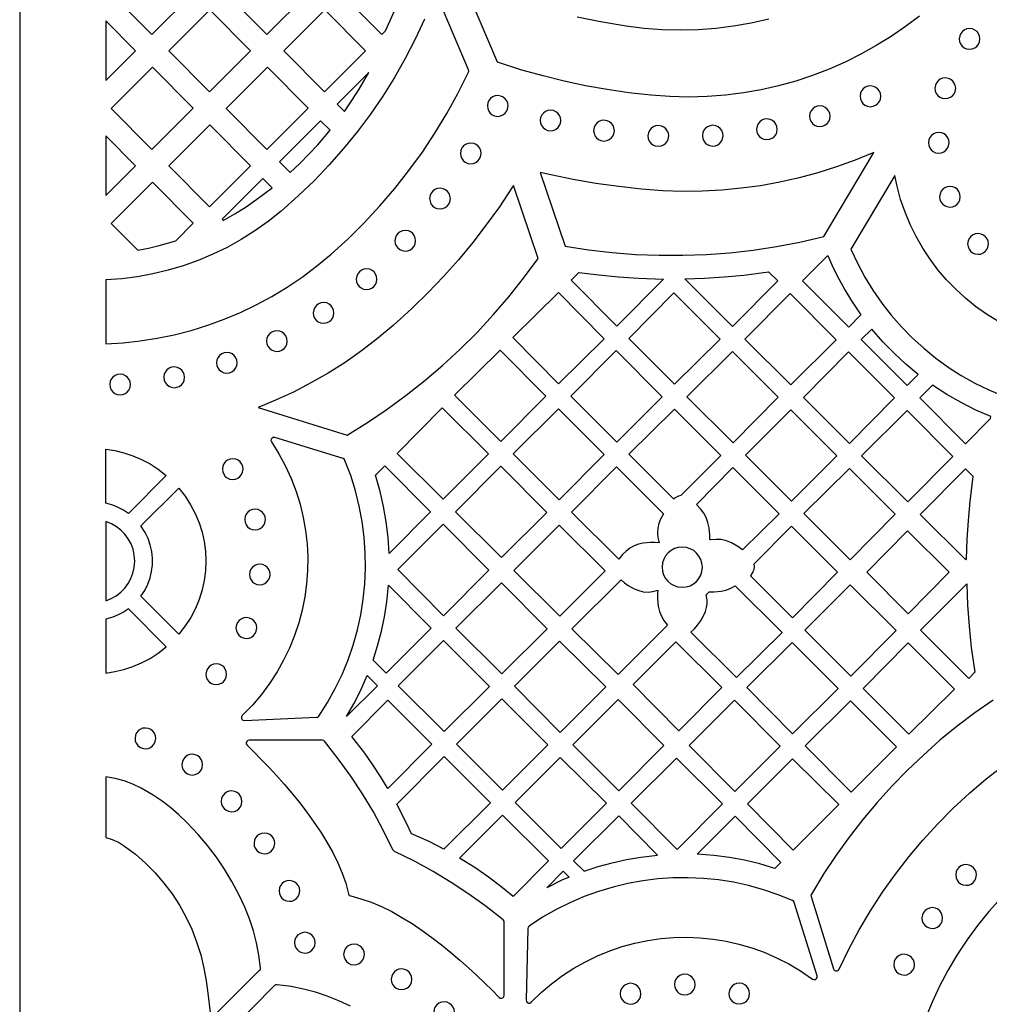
# Model space of a CAD drawing. Header units: millimetres. Extents: x -1176 to 822, y -1617 to -119.
# Tile 26 of 119: x -1176 to -1018, y -845 to -685. Entities that reach past the tile are written whole.
import ezdxf

# ---------------------------------------------------------------- set-up
doc = ezdxf.new("R2010")
doc.units = ezdxf.units.MM
doc.layers.add('pattern', color=5, linetype='Continuous', true_color=0x0000ff)

msp = doc.modelspace()

# ---------------------------------------------------------------- linework, layer by layer
at = {"layer": 'pattern'}
for points in [[(-1176, -1616.8), (822, -1616.8), (822, -118.96), (-1176, -118.96)], [(-1147.8, -680.78), (-1154.42, -674.11), (-1161.11, -680.8), (-1154.5, -687.48)], [(-1135.79, -687.48), (-1129.1, -680.78), (-1135.71, -674.11), (-1142.41, -680.8)], [(-1117.01, -674.11), (-1123.71, -680.8), (-1117.09, -687.47), (-1116.5, -686.89), (-1112.73, -678.43)], [(-1138.45, -690.13), (-1145.07, -683.46), (-1151.76, -690.15), (-1145.14, -696.82)], [(-1126.36, -683.46), (-1119.75, -690.13), (-1126.44, -696.82), (-1133.06, -690.15)], [(-1162, -685.24), (-1162, -694.98), (-1157.15, -690.13)], [(-1023.23, -688.19), (-1023.17, -688.63), (-1023.01, -689.02), (-1022.76, -689.36), (-1022.43, -689.63), (-1022.04, -689.8), (-1021.54, -689.88), (-1021.11, -689.82), (-1020.71, -689.66), (-1020.38, -689.41), (-1020.11, -689.08), (-1019.93, -688.69), (-1019.86, -688.19), (-1019.92, -687.75), (-1020.08, -687.36), (-1020.33, -687.02), (-1020.66, -686.76), (-1021.04, -686.58), (-1021.54, -686.51), (-1021.98, -686.56), (-1022.38, -686.73), (-1022.71, -686.98), (-1022.98, -687.31), (-1023.15, -687.69)], [(-1154.42, -692.81), (-1161.11, -699.5), (-1154.5, -706.17), (-1147.8, -699.48)], [(-1135.71, -692.8), (-1129.1, -699.48), (-1135.79, -706.17), (-1142.41, -699.5)], [(-1123.2, -700.02), (-1121.97, -698.22), (-1120.8, -696.37), (-1119.25, -693.68), (-1124.4, -698.83)], [(-1027.17, -696.23), (-1027.11, -696.67), (-1026.95, -697.06), (-1026.7, -697.4), (-1026.37, -697.66), (-1025.98, -697.84), (-1025.48, -697.91), (-1025.05, -697.86), (-1024.65, -697.69), (-1024.32, -697.44), (-1024.05, -697.12), (-1023.87, -696.73), (-1023.8, -696.23), (-1023.86, -695.79), (-1024.02, -695.4), (-1024.27, -695.06), (-1024.6, -694.8), (-1024.98, -694.62), (-1025.48, -694.54), (-1025.92, -694.6), (-1026.32, -694.76), (-1026.65, -695.02), (-1026.92, -695.34), (-1027.09, -695.73)], [(-1039.35, -697.53), (-1039.29, -697.97), (-1039.13, -698.37), (-1038.87, -698.7), (-1038.55, -698.97), (-1038.16, -699.14), (-1037.66, -699.22), (-1037.22, -699.16), (-1036.83, -699), (-1036.49, -698.75), (-1036.23, -698.42), (-1036.05, -698.03), (-1035.98, -697.53), (-1036.03, -697.1), (-1036.19, -696.7), (-1036.45, -696.36), (-1036.77, -696.1), (-1037.16, -695.92), (-1037.66, -695.85), (-1038.1, -695.91), (-1038.49, -696.07), (-1038.83, -696.32), (-1039.09, -696.65), (-1039.27, -697.03)], [(-1099.95, -699.1), (-1099.89, -699.54), (-1099.73, -699.94), (-1099.48, -700.27), (-1099.15, -700.54), (-1098.77, -700.71), (-1098.27, -700.79), (-1097.83, -700.73), (-1097.43, -700.57), (-1097.1, -700.32), (-1096.83, -699.99), (-1096.66, -699.6), (-1096.58, -699.1), (-1096.64, -698.67), (-1096.8, -698.27), (-1097.05, -697.94), (-1097.38, -697.67), (-1097.76, -697.5), (-1098.27, -697.42), (-1098.7, -697.48), (-1099.1, -697.64), (-1099.43, -697.89), (-1099.7, -698.22), (-1099.87, -698.6)], [(-1047.57, -700.77), (-1047.51, -701.2), (-1047.35, -701.6), (-1047.1, -701.93), (-1046.77, -702.2), (-1046.38, -702.38), (-1045.88, -702.45), (-1045.44, -702.39), (-1045.05, -702.23), (-1044.71, -701.98), (-1044.45, -701.65), (-1044.27, -701.27), (-1044.2, -700.77), (-1044.25, -700.33), (-1044.42, -699.93), (-1044.67, -699.6), (-1045, -699.33), (-1045.38, -699.16), (-1045.88, -699.08), (-1046.32, -699.14), (-1046.71, -699.3), (-1047.05, -699.55), (-1047.31, -699.88), (-1047.49, -700.27)], [(-1091.37, -701.46), (-1091.31, -701.9), (-1091.15, -702.29), (-1090.9, -702.63), (-1090.57, -702.89), (-1090.19, -703.07), (-1089.68, -703.15), (-1089.25, -703.09), (-1088.85, -702.93), (-1088.52, -702.68), (-1088.25, -702.35), (-1088.08, -701.96), (-1088, -701.46), (-1088.06, -701.02), (-1088.22, -700.63), (-1088.47, -700.29), (-1088.8, -700.03), (-1089.19, -699.85), (-1089.68, -699.78), (-1090.12, -699.83), (-1090.52, -700), (-1090.85, -700.25), (-1091.12, -700.57), (-1091.29, -700.96)], [(-1145.07, -702.15), (-1151.76, -708.85), (-1145.14, -715.52), (-1138.45, -708.83)], [(-1132, -709.9), (-1130.45, -708.45), (-1128.96, -706.96), (-1127.53, -705.42), (-1125.51, -703.05), (-1127.07, -701.5), (-1133.73, -708.16)], [(-1082.67, -703.12), (-1082.61, -703.55), (-1082.45, -703.95), (-1082.2, -704.28), (-1081.87, -704.55), (-1081.49, -704.72), (-1080.99, -704.8), (-1080.55, -704.74), (-1080.15, -704.58), (-1079.82, -704.33), (-1079.55, -704), (-1079.38, -703.61), (-1079.3, -703.12), (-1079.36, -702.68), (-1079.52, -702.28), (-1079.77, -701.95), (-1080.1, -701.68), (-1080.49, -701.5), (-1080.99, -701.43), (-1081.42, -701.49), (-1081.82, -701.65), (-1082.16, -701.9), (-1082.42, -702.23), (-1082.6, -702.62)], [(-1073.84, -703.98), (-1073.78, -704.41), (-1073.62, -704.81), (-1073.37, -705.15), (-1073.04, -705.41), (-1072.65, -705.59), (-1072.15, -705.66), (-1071.71, -705.6), (-1071.32, -705.44), (-1070.98, -705.19), (-1070.72, -704.86), (-1070.54, -704.48), (-1070.47, -703.98), (-1070.52, -703.54), (-1070.69, -703.14), (-1070.94, -702.81), (-1071.27, -702.54), (-1071.65, -702.37), (-1072.15, -702.29), (-1072.59, -702.35), (-1072.98, -702.51), (-1073.32, -702.76), (-1073.58, -703.09), (-1073.76, -703.48)], [(-1064.99, -703.94), (-1064.93, -704.37), (-1064.77, -704.77), (-1064.52, -705.11), (-1064.19, -705.37), (-1063.8, -705.55), (-1063.3, -705.62), (-1062.87, -705.57), (-1062.47, -705.4), (-1062.14, -705.15), (-1061.87, -704.82), (-1061.7, -704.44), (-1061.62, -703.94), (-1061.68, -703.5), (-1061.84, -703.1), (-1062.09, -702.77), (-1062.42, -702.5), (-1062.8, -702.33), (-1063.3, -702.25), (-1063.74, -702.31), (-1064.14, -702.47), (-1064.47, -702.72), (-1064.74, -703.05), (-1064.91, -703.44)], [(-1056.18, -702.89), (-1056.12, -703.33), (-1055.96, -703.72), (-1055.71, -704.06), (-1055.38, -704.32), (-1054.99, -704.5), (-1054.49, -704.58), (-1054.05, -704.52), (-1053.66, -704.36), (-1053.32, -704.11), (-1053.06, -703.78), (-1052.88, -703.39), (-1052.81, -702.89), (-1052.87, -702.45), (-1053.03, -702.06), (-1053.28, -701.72), (-1053.61, -701.46), (-1053.99, -701.28), (-1054.49, -701.21), (-1054.93, -701.26), (-1055.32, -701.43), (-1055.66, -701.68), (-1055.93, -702), (-1056.1, -702.39)], [(-1162, -703.94), (-1162, -713.68), (-1157.15, -708.83)], [(-1028.24, -705.09), (-1028.19, -705.53), (-1028.02, -705.93), (-1027.77, -706.26), (-1027.44, -706.53), (-1027.06, -706.7), (-1026.56, -706.78), (-1026.12, -706.72), (-1025.73, -706.56), (-1025.39, -706.31), (-1025.13, -705.98), (-1024.95, -705.59), (-1024.87, -705.09), (-1024.93, -704.66), (-1025.09, -704.26), (-1025.34, -703.92), (-1025.67, -703.66), (-1026.06, -703.48), (-1026.56, -703.41), (-1026.99, -703.47), (-1027.39, -703.63), (-1027.73, -703.88), (-1027.99, -704.21), (-1028.17, -704.59)], [(-1104.34, -706.82), (-1104.28, -707.26), (-1104.12, -707.65), (-1103.87, -707.99), (-1103.54, -708.26), (-1103.15, -708.43), (-1102.65, -708.51), (-1102.22, -708.45), (-1101.82, -708.29), (-1101.49, -708.04), (-1101.22, -707.71), (-1101.05, -707.32), (-1100.97, -706.82), (-1101.03, -706.38), (-1101.19, -705.99), (-1101.44, -705.65), (-1101.77, -705.39), (-1102.15, -705.21), (-1102.65, -705.14), (-1103.09, -705.19), (-1103.49, -705.36), (-1103.82, -705.61), (-1104.09, -705.93), (-1104.26, -706.32)], [(-1040.15, -707.93), (-1043.16, -709.02), (-1046.2, -709.97), (-1049.27, -710.8), (-1052.38, -711.49), (-1055.51, -712.06), (-1058.66, -712.49), (-1061.83, -712.8), (-1065.01, -712.97), (-1068.2, -713), (-1071.4, -712.9), (-1074.87, -712.64), (-1078.6, -712.22), (-1082.3, -711.7), (-1085.98, -711.06), (-1089.64, -710.31), (-1091.34, -709.93), (-1087.29, -721.91), (-1083.48, -722.49), (-1079.66, -722.93), (-1075.84, -723.23), (-1072, -723.38), (-1068.17, -723.38), (-1064.34, -723.24), (-1060.52, -722.95), (-1056.71, -722.52), (-1052.91, -721.94), (-1049.14, -721.22), (-1045.23, -720.31), (-1037.12, -706.69)], [(-1156.78, -722.56), (-1155.05, -722.2), (-1153.34, -721.79), (-1150.62, -721), (-1147.8, -718.18), (-1154.42, -711.5), (-1161.11, -718.2)], [(-1142.89, -717.74), (-1141.02, -716.64), (-1139.2, -715.48), (-1137.43, -714.26), (-1134.94, -712.39), (-1136.45, -710.88), (-1143.1, -717.53)], [(-1122.75, -752.6), (-1119.46, -750.57), (-1116.25, -748.41), (-1113.14, -746.13), (-1110.11, -743.74), (-1107.18, -741.23), (-1104.35, -738.62), (-1101.62, -735.9), (-1098.99, -733.07), (-1096.48, -730.15), (-1094.07, -727.12), (-1091.7, -723.89), (-1095.71, -712.05), (-1095.95, -712.43), (-1097.99, -715.49), (-1100.12, -718.45), (-1102.34, -721.32), (-1104.65, -724.11), (-1107.07, -726.82), (-1109.59, -729.45), (-1112.21, -732.01), (-1115.25, -734.77), (-1117.8, -736.91), (-1120.42, -738.91), (-1123.1, -740.78), (-1125.85, -742.52), (-1128.65, -744.13), (-1131.5, -745.6), (-1134.4, -746.95), (-1137.23, -748.12)], [(-1026.42, -713.86), (-1026.36, -714.29), (-1026.2, -714.69), (-1025.95, -715.03), (-1025.62, -715.29), (-1025.23, -715.47), (-1024.73, -715.54), (-1024.3, -715.48), (-1023.9, -715.32), (-1023.57, -715.07), (-1023.3, -714.74), (-1023.12, -714.36), (-1023.05, -713.86), (-1023.11, -713.42), (-1023.27, -713.02), (-1023.52, -712.69), (-1023.85, -712.42), (-1024.24, -712.25), (-1024.73, -712.17), (-1025.17, -712.23), (-1025.57, -712.39), (-1025.9, -712.64), (-1026.17, -712.97), (-1026.34, -713.36)], [(-1109.34, -714.15), (-1109.28, -714.59), (-1109.12, -714.99), (-1108.87, -715.32), (-1108.54, -715.59), (-1108.16, -715.76), (-1107.65, -715.84), (-1107.22, -715.78), (-1106.82, -715.62), (-1106.49, -715.37), (-1106.22, -715.04), (-1106.05, -714.66), (-1105.97, -714.15), (-1106.03, -713.72), (-1106.19, -713.32), (-1106.44, -712.99), (-1106.77, -712.72), (-1107.15, -712.55), (-1107.65, -712.47), (-1108.09, -712.53), (-1108.49, -712.69), (-1108.82, -712.94), (-1109.09, -713.27), (-1109.27, -713.65)], [(-1114.99, -721.01), (-1114.93, -721.45), (-1114.77, -721.84), (-1114.52, -722.18), (-1114.19, -722.44), (-1113.8, -722.62), (-1113.3, -722.7), (-1112.86, -722.64), (-1112.47, -722.48), (-1112.13, -722.22), (-1111.87, -721.9), (-1111.69, -721.51), (-1111.62, -721.01), (-1111.67, -720.57), (-1111.84, -720.18), (-1112.09, -719.84), (-1112.42, -719.58), (-1112.8, -719.4), (-1113.3, -719.33), (-1113.74, -719.38), (-1114.13, -719.54), (-1114.47, -719.8), (-1114.74, -720.12), (-1114.91, -720.51)], [(-1021.85, -721.54), (-1021.79, -721.97), (-1021.63, -722.37), (-1021.37, -722.71), (-1021.05, -722.97), (-1020.66, -723.15), (-1020.16, -723.22), (-1019.72, -723.17), (-1019.33, -723), (-1018.99, -722.75), (-1018.73, -722.42), (-1018.55, -722.04), (-1018.48, -721.54), (-1018.53, -721.1), (-1018.7, -720.7), (-1018.95, -720.37), (-1019.27, -720.1), (-1019.66, -719.93), (-1020.16, -719.85), (-1020.6, -719.91), (-1020.99, -720.07), (-1021.33, -720.32), (-1021.59, -720.65), (-1021.77, -721.04)], [(-1044.59, -723.4), (-1043.75, -725.31), (-1042.82, -727.18), (-1041.83, -728.99), (-1040.75, -730.76), (-1039.2, -733.05), (-1041.19, -735.04), (-1048.71, -727.52)], [(-1121.28, -727.26), (-1121.22, -727.7), (-1121.06, -728.09), (-1120.81, -728.43), (-1120.48, -728.69), (-1120.09, -728.87), (-1119.59, -728.95), (-1119.16, -728.89), (-1118.76, -728.73), (-1118.42, -728.47), (-1118.16, -728.15), (-1117.98, -727.76), (-1117.91, -727.26), (-1117.97, -726.82), (-1118.13, -726.43), (-1118.38, -726.09), (-1118.71, -725.83), (-1119.09, -725.65), (-1119.59, -725.57), (-1120.03, -725.63), (-1120.43, -725.79), (-1120.76, -726.05), (-1121.03, -726.37), (-1121.2, -726.76)], [(-1085.06, -726.16), (-1081.84, -726.58), (-1078.61, -726.9), (-1075.38, -727.11), (-1071.31, -727.24), (-1078.92, -734.92), (-1086.33, -727.43)], [(-1067.83, -727.23), (-1064.63, -727.11), (-1061.45, -726.9), (-1058.27, -726.59), (-1054.23, -726.06), (-1052.74, -727.55), (-1060.09, -734.97)], [(-1088.38, -729.44), (-1095.82, -736.74), (-1088.39, -744.25), (-1080.94, -736.95)], [(-1069.62, -729.48), (-1062.11, -737), (-1069.52, -744.34), (-1076.96, -736.9)], [(-1043.21, -737.1), (-1050.62, -744.44), (-1058.06, -736.99), (-1050.73, -729.59)], [(-1128.27, -732.74), (-1128.21, -733.18), (-1128.05, -733.58), (-1127.79, -733.91), (-1127.47, -734.18), (-1127.08, -734.35), (-1126.58, -734.43), (-1126.14, -734.37), (-1125.75, -734.21), (-1125.41, -733.96), (-1125.15, -733.63), (-1124.97, -733.24), (-1124.9, -732.74), (-1124.95, -732.31), (-1125.12, -731.91), (-1125.37, -731.58), (-1125.69, -731.31), (-1126.08, -731.13), (-1126.58, -731.06), (-1127.02, -731.12), (-1127.41, -731.28), (-1127.75, -731.53), (-1128.01, -731.86), (-1128.19, -732.24)], [(-1135.87, -737.32), (-1135.81, -737.76), (-1135.65, -738.15), (-1135.4, -738.49), (-1135.07, -738.76), (-1134.68, -738.93), (-1134.18, -739.01), (-1133.74, -738.95), (-1133.35, -738.79), (-1133.01, -738.54), (-1132.75, -738.21), (-1132.57, -737.82), (-1132.5, -737.32), (-1132.55, -736.88), (-1132.72, -736.49), (-1132.97, -736.15), (-1133.3, -735.89), (-1133.68, -735.71), (-1134.18, -735.64), (-1134.62, -735.69), (-1135.01, -735.86), (-1135.35, -736.11), (-1135.62, -736.44), (-1135.79, -736.82)], [(-1029.91, -742.75), (-1031.92, -741.08), (-1033.82, -739.31), (-1035.62, -737.44), (-1037.43, -735.36), (-1039.15, -737.07), (-1031.69, -744.53)], [(-1144.01, -740.85), (-1143.95, -741.29), (-1143.79, -741.69), (-1143.54, -742.02), (-1143.21, -742.29), (-1142.82, -742.46), (-1142.32, -742.54), (-1141.88, -742.48), (-1141.49, -742.32), (-1141.15, -742.07), (-1140.89, -741.74), (-1140.71, -741.35), (-1140.64, -740.85), (-1140.69, -740.42), (-1140.86, -740.02), (-1141.11, -739.69), (-1141.44, -739.42), (-1141.82, -739.25), (-1142.32, -739.17), (-1142.76, -739.23), (-1143.15, -739.39), (-1143.49, -739.64), (-1143.75, -739.97), (-1143.93, -740.35)], [(-1097.78, -753.62), (-1105.27, -746.13), (-1097.89, -738.82), (-1090.43, -746.27)], [(-1078.88, -753.77), (-1086.36, -746.29), (-1079.02, -738.88), (-1071.55, -746.36)], [(-1067.49, -746.36), (-1060.08, -739.02), (-1052.64, -746.46), (-1059.98, -753.87)], [(-1041.22, -739.09), (-1033.74, -746.56), (-1041.08, -753.97), (-1048.56, -746.5)], [(-1152.56, -743.21), (-1152.5, -743.65), (-1152.34, -744.04), (-1152.09, -744.38), (-1151.76, -744.64), (-1151.38, -744.82), (-1150.88, -744.9), (-1150.44, -744.84), (-1150.05, -744.68), (-1149.71, -744.42), (-1149.44, -744.1), (-1149.27, -743.71), (-1149.19, -743.21), (-1149.25, -742.77), (-1149.41, -742.38), (-1149.66, -742.04), (-1149.99, -741.78), (-1150.38, -741.6), (-1150.88, -741.52), (-1151.31, -741.58), (-1151.71, -741.74), (-1152.05, -741.99), (-1152.31, -742.32), (-1152.49, -742.71)], [(-1161.35, -744.39), (-1161.29, -744.83), (-1161.13, -745.22), (-1160.88, -745.56), (-1160.55, -745.82), (-1160.16, -746), (-1159.66, -746.08), (-1159.23, -746.02), (-1158.83, -745.86), (-1158.5, -745.6), (-1158.23, -745.28), (-1158.06, -744.89), (-1157.98, -744.39), (-1158.04, -743.95), (-1158.2, -743.56), (-1158.45, -743.22), (-1158.78, -742.96), (-1159.16, -742.78), (-1159.66, -742.71), (-1160.1, -742.76), (-1160.5, -742.92), (-1160.83, -743.18), (-1161.1, -743.5), (-1161.27, -743.89)], [(-1018.06, -749.6), (-1020.54, -748.53), (-1022.93, -747.33), (-1025.25, -745.99), (-1027.56, -744.49), (-1029.65, -746.57), (-1022.21, -754.01), (-1018.14, -749.89)], [(-1107.28, -748.17), (-1099.78, -755.67), (-1107.16, -763.04), (-1114.62, -755.58)], [(-1088.26, -763.14), (-1095.77, -755.63), (-1088.39, -748.32), (-1080.95, -755.75)], [(-1069.68, -762.97), (-1069.45, -762.8), (-1068.81, -762.48), (-1068.42, -762.39), (-1062, -755.9), (-1069.53, -748.37), (-1076.93, -755.71)], [(-1050.58, -748.52), (-1043.14, -755.96), (-1050.48, -763.37), (-1057.99, -755.86)], [(-1024.24, -756.06), (-1031.58, -763.47), (-1039.09, -755.96), (-1031.68, -748.62)], [(-1127.35, -798.27), (-1125.95, -796.07), (-1124.7, -793.82), (-1123.58, -791.5), (-1122.61, -789.14), (-1121.78, -786.73), (-1121.09, -784.28), (-1120.54, -781.81), (-1120.14, -779.3), (-1119.88, -776.78), (-1119.77, -774.25), (-1119.8, -771.72), (-1119.98, -769.18), (-1120.31, -766.65), (-1120.78, -764.14), (-1121.4, -761.65), (-1122.17, -759.18), (-1123.11, -756.71), (-1123.2, -756.56), (-1123.42, -756.43), (-1134.52, -752.99), (-1134.77, -752.98), (-1134.97, -753.08), (-1135.11, -753.25), (-1135.15, -753.47), (-1135.07, -753.72), (-1133.86, -755.65), (-1132.79, -757.64), (-1131.86, -759.67), (-1131.06, -761.75), (-1130.41, -763.85), (-1129.89, -765.98), (-1129.51, -768.13), (-1129.27, -770.29), (-1129.16, -772.45), (-1129.19, -774.62), (-1129.35, -776.77), (-1129.64, -778.92), (-1130.07, -781.04), (-1130.63, -783.14), (-1131.32, -785.2), (-1132.14, -787.22), (-1133.08, -789.19), (-1134.16, -791.11), (-1135.37, -792.97), (-1136.7, -794.77), (-1138.16, -796.49), (-1139.8, -798.18), (-1139.93, -798.38), (-1139.94, -798.6), (-1139.86, -798.8), (-1139.7, -798.95), (-1139.45, -799), (-1127.73, -798.48), (-1127.54, -798.44)], [(-1162, -754.9), (-1160.51, -755.13), (-1159.04, -755.49), (-1157.59, -755.96), (-1156.18, -756.56), (-1154.81, -757.28), (-1153.49, -758.13), (-1152.16, -759.17), (-1158.32, -765.34), (-1159.13, -764.8), (-1159.98, -764.35), (-1160.86, -764), (-1162, -763.68)], [(-1143.04, -758.14), (-1142.99, -758.58), (-1142.82, -758.97), (-1142.57, -759.31), (-1142.24, -759.57), (-1141.86, -759.75), (-1141.36, -759.82), (-1140.92, -759.77), (-1140.53, -759.6), (-1140.19, -759.35), (-1139.93, -759.02), (-1139.75, -758.64), (-1139.67, -758.14), (-1139.73, -757.7), (-1139.89, -757.31), (-1140.14, -756.97), (-1140.47, -756.7), (-1140.86, -756.53), (-1141.36, -756.45), (-1141.8, -756.51), (-1142.19, -756.67), (-1142.53, -756.92), (-1142.79, -757.25), (-1142.97, -757.64)], [(-1118.14, -759.11), (-1116.62, -757.59), (-1109.2, -765.08), (-1115.94, -771.83), (-1116.1, -769.26), (-1116.4, -766.73), (-1116.82, -764.23), (-1117.39, -761.75)], [(-1097.63, -772.52), (-1105.13, -765.1), (-1097.76, -757.66), (-1090.3, -765.18)], [(-1072.02, -770.13), (-1072.72, -770.07), (-1073.42, -770.06), (-1074.59, -770.17), (-1075.36, -770.35), (-1076.09, -770.63), (-1076.78, -771), (-1077.4, -771.46), (-1077.97, -771.99), (-1078.56, -772.75), (-1086.26, -765.12), (-1078.95, -757.74), (-1071.3, -765.4), (-1071.79, -766.28), (-1072.08, -767), (-1072.25, -767.74), (-1072.3, -768.51), (-1072.24, -769.27)], [(-1058.45, -771.27), (-1059.23, -770.7), (-1060.25, -770.11), (-1061.09, -769.77), (-1061.92, -769.59), (-1062.77, -769.55), (-1063.67, -769.65), (-1063.77, -769.56), (-1063.77, -768.85), (-1063.89, -767.67), (-1064.08, -766.79), (-1064.37, -766), (-1064.77, -765.27), (-1065.27, -764.6), (-1065.97, -763.91), (-1060.01, -757.89), (-1052.51, -765.39)], [(-1033.64, -765.46), (-1040.98, -772.87), (-1048.49, -765.36), (-1041.08, -758.02)], [(-1022.03, -772.73), (-1021.93, -769.6), (-1021.74, -766.49), (-1021.46, -763.39), (-1020.95, -759.35), (-1022.22, -758.08), (-1029.55, -765.49), (-1022.17, -772.88)], [(-1156.28, -778.8), (-1155.66, -777.86), (-1155.17, -776.86), (-1154.8, -775.82), (-1154.55, -774.76), (-1154.42, -773.68), (-1154.41, -772.6), (-1154.53, -771.52), (-1154.77, -770.45), (-1155.13, -769.42), (-1155.61, -768.42), (-1156.28, -767.38), (-1150.11, -761.21), (-1149.09, -762.53), (-1148.2, -763.92), (-1147.45, -765.36), (-1146.83, -766.84), (-1146.35, -768.37), (-1146.01, -769.92), (-1145.8, -771.49), (-1145.74, -773.07), (-1145.8, -774.66), (-1146.01, -776.23), (-1146.35, -777.78), (-1146.82, -779.31), (-1147.43, -780.8), (-1148.18, -782.24), (-1149.07, -783.62), (-1150.11, -784.97)], [(-1139.41, -766.34), (-1139.35, -766.77), (-1139.19, -767.17), (-1138.94, -767.5), (-1138.61, -767.77), (-1138.22, -767.94), (-1137.72, -768.02), (-1137.29, -767.96), (-1136.89, -767.8), (-1136.56, -767.55), (-1136.29, -767.22), (-1136.12, -766.84), (-1136.04, -766.34), (-1136.1, -765.9), (-1136.26, -765.5), (-1136.51, -765.17), (-1136.84, -764.9), (-1137.23, -764.72), (-1137.72, -764.65), (-1138.16, -764.71), (-1138.56, -764.87), (-1138.89, -765.12), (-1139.16, -765.45), (-1139.33, -765.84)], [(-1162, -779.52), (-1161.13, -779.18), (-1160.31, -778.72), (-1159.58, -778.15), (-1158.93, -777.49), (-1158.37, -776.75), (-1157.92, -775.93), (-1157.58, -775.05), (-1157.37, -774.11), (-1157.29, -773.09), (-1157.36, -772.11), (-1157.57, -771.17), (-1157.9, -770.29), (-1158.35, -769.47), (-1158.9, -768.72), (-1159.55, -768.06), (-1160.28, -767.49), (-1161.09, -767.02), (-1162, -766.66)], [(-1114.52, -774.45), (-1107.14, -767.07), (-1099.7, -774.58), (-1107.07, -781.96)], [(-1088.29, -767.23), (-1080.81, -774.65), (-1088.18, -782.02), (-1095.67, -774.6)], [(-1056.64, -773.59), (-1056.57, -773.87), (-1056.56, -774.15), (-1056.67, -774.59), (-1056.77, -774.83), (-1057.16, -775.48), (-1050.33, -782.31), (-1042.99, -774.9), (-1050.51, -767.39)], [(-1031.53, -781.64), (-1038.27, -774.89), (-1031.61, -768.16), (-1024.87, -774.91)], [(-1071.54, -774.08), (-1071.47, -774.73), (-1071.29, -775.34), (-1070.99, -775.89), (-1070.6, -776.37), (-1070.12, -776.77), (-1069.57, -777.08), (-1068.97, -777.27), (-1068.26, -777.35), (-1067.61, -777.29), (-1067, -777.1), (-1066.45, -776.8), (-1065.97, -776.41), (-1065.56, -775.93), (-1065.26, -775.39), (-1065.06, -774.78), (-1064.99, -774.08), (-1065.05, -773.42), (-1065.24, -772.81), (-1065.54, -772.26), (-1065.93, -771.78), (-1066.4, -771.38), (-1066.95, -771.08), (-1067.56, -770.88), (-1068.26, -770.8), (-1068.92, -770.87), (-1069.53, -771.05), (-1070.08, -771.35), (-1070.56, -771.74), (-1070.96, -772.22), (-1071.26, -772.77), (-1071.46, -773.37)], [(-1138.64, -775.27), (-1138.59, -775.71), (-1138.43, -776.1), (-1138.17, -776.44), (-1137.85, -776.7), (-1137.46, -776.88), (-1136.96, -776.95), (-1136.52, -776.9), (-1136.13, -776.73), (-1135.79, -776.48), (-1135.53, -776.15), (-1135.35, -775.77), (-1135.27, -775.27), (-1135.33, -774.83), (-1135.49, -774.44), (-1135.75, -774.1), (-1136.07, -773.83), (-1136.46, -773.66), (-1136.96, -773.58), (-1137.4, -773.64), (-1137.79, -773.8), (-1138.13, -774.05), (-1138.39, -774.38), (-1138.57, -774.77)], [(-1072.21, -777.83), (-1072.27, -778.54), (-1072.28, -779.24), (-1072.17, -780.41), (-1071.97, -781.27), (-1071.66, -782.04), (-1071.24, -782.76), (-1070.64, -783.49), (-1078.68, -791.52), (-1086.19, -784.08), (-1078.22, -776.11), (-1077.65, -776.6), (-1077.06, -777.03), (-1076.06, -777.6), (-1075.34, -777.89), (-1074.59, -778.06), (-1073.83, -778.11), (-1073.07, -778.05)], [(-1118.54, -789.21), (-1117.8, -786.86), (-1117.18, -784.5), (-1116.68, -782.12), (-1116.31, -779.72), (-1116.04, -776.98), (-1109.1, -783.98), (-1116.43, -791.32)], [(-1097.68, -776.61), (-1090.22, -784.07), (-1097.58, -791.42), (-1105.07, -784)], [(-1066.86, -784.63), (-1066.28, -784.08), (-1065.76, -783.5), (-1065.3, -782.87), (-1064.73, -781.87), (-1064.47, -781.26), (-1064.3, -780.65), (-1064.22, -780.05), (-1064.22, -779.43), (-1064.35, -778.57), (-1063.86, -778.08), (-1063.08, -778.09), (-1061.93, -777.98), (-1061.19, -777.81), (-1060.49, -777.55), (-1059.67, -777.1), (-1052.03, -784.67), (-1059.42, -792)], [(-1033.5, -784.39), (-1040.84, -791.8), (-1048.35, -784.29), (-1040.94, -776.95)], [(-1020.69, -791.16), (-1021.68, -792.16), (-1029.5, -784.34), (-1022.01, -776.78), (-1021.88, -780.24), (-1021.63, -783.69), (-1021.26, -787.12)], [(-1162, -791.28), (-1160.51, -791.05), (-1159.04, -790.7), (-1157.59, -790.22), (-1156.18, -789.62), (-1154.81, -788.9), (-1153.49, -788.05), (-1152.16, -787.01), (-1158.32, -780.84), (-1159.13, -781.38), (-1159.98, -781.83), (-1160.86, -782.18), (-1162, -782.5)], [(-1140.83, -783.96), (-1140.77, -784.4), (-1140.61, -784.8), (-1140.36, -785.13), (-1140.03, -785.4), (-1139.64, -785.57), (-1139.14, -785.65), (-1138.71, -785.59), (-1138.31, -785.43), (-1137.97, -785.18), (-1137.71, -784.85), (-1137.53, -784.46), (-1137.46, -783.96), (-1137.52, -783.52), (-1137.68, -783.13), (-1137.93, -782.79), (-1138.26, -782.53), (-1138.64, -782.35), (-1139.14, -782.28), (-1139.58, -782.33), (-1139.97, -782.5), (-1140.31, -782.75), (-1140.58, -783.08), (-1140.75, -783.46)], [(-1114.43, -793.36), (-1107.08, -786.01), (-1099.62, -793.46), (-1106.97, -800.81)], [(-1088.11, -800.95), (-1095.55, -793.44), (-1088.21, -786.1), (-1080.7, -793.55)], [(-1061.8, -793.65), (-1068.83, -800.67), (-1076.27, -793.16), (-1069.31, -786.21)], [(-1050.31, -801.16), (-1057.77, -793.63), (-1050.38, -786.31), (-1042.92, -793.77)], [(-1024, -793.89), (-1031.41, -801.23), (-1038.85, -793.79), (-1031.51, -786.38)], [(-1145.72, -791.47), (-1145.67, -791.91), (-1145.5, -792.31), (-1145.25, -792.64), (-1144.93, -792.91), (-1144.54, -793.08), (-1144.04, -793.16), (-1143.6, -793.1), (-1143.21, -792.94), (-1142.87, -792.69), (-1142.61, -792.36), (-1142.43, -791.97), (-1142.35, -791.47), (-1142.41, -791.04), (-1142.57, -790.64), (-1142.83, -790.3), (-1143.15, -790.04), (-1143.54, -789.86), (-1144.04, -789.79), (-1144.48, -789.85), (-1144.87, -790.01), (-1145.21, -790.26), (-1145.47, -790.59), (-1145.65, -790.97)], [(-1122.84, -798.36), (-1121.66, -796.3), (-1120.58, -794.19), (-1119.48, -791.68), (-1117.82, -793.34)], [(-1116.12, -810.03), (-1117.33, -808.09), (-1118.58, -806.18), (-1119.89, -804.31), (-1121.97, -801.6), (-1116.13, -795.7), (-1108.99, -802.84)], [(-1104.95, -802.83), (-1097.58, -795.47), (-1090.14, -802.98), (-1097.47, -810.31)], [(-1071.24, -803.08), (-1078.58, -810.42), (-1086.08, -802.98), (-1078.68, -795.57)], [(-1059.71, -810.56), (-1067.15, -803.04), (-1059.78, -795.67), (-1052.34, -803.18)], [(-1033.42, -803.27), (-1040.81, -810.66), (-1048.27, -803.13), (-1040.88, -795.81)], [(-1157.25, -801.9), (-1157.2, -802.34), (-1157.03, -802.74), (-1156.78, -803.07), (-1156.46, -803.34), (-1156.07, -803.51), (-1155.57, -803.59), (-1155.13, -803.53), (-1154.74, -803.37), (-1154.4, -803.12), (-1154.14, -802.79), (-1153.96, -802.4), (-1153.88, -801.9), (-1153.94, -801.47), (-1154.1, -801.07), (-1154.36, -800.73), (-1154.68, -800.47), (-1155.07, -800.29), (-1155.57, -800.22), (-1156.01, -800.27), (-1156.4, -800.44), (-1156.74, -800.69), (-1157, -801.02), (-1157.18, -801.4)], [(-1097.21, -831.79), (-1097.24, -831.62), (-1097.39, -831.42), (-1100.13, -829.25), (-1102.94, -827.22), (-1105.82, -825.32), (-1108.77, -823.54), (-1111.81, -821.88), (-1115.06, -820.28), (-1115.13, -820.24), (-1115.3, -820.04), (-1116.84, -816.91), (-1118.49, -813.86), (-1120.27, -810.9), (-1122.16, -808.02), (-1124.19, -805.21), (-1126.43, -802.37), (-1126.56, -802.25), (-1126.8, -802.19), (-1138.68, -802.19), (-1138.91, -802.25), (-1139.07, -802.39), (-1139.15, -802.58), (-1139.15, -802.79), (-1139.02, -803.02), (-1137.89, -804.13), (-1136.71, -805.33), (-1135.49, -806.61), (-1134.24, -807.96), (-1132.99, -809.37), (-1131.74, -810.83), (-1130.5, -812.35), (-1129.3, -813.91), (-1128.15, -815.5), (-1127.05, -817.13), (-1126.03, -818.78), (-1125.1, -820.44), (-1124.28, -822.12), (-1123.57, -823.79), (-1122.99, -825.46), (-1122.55, -827.15), (-1122.49, -827.31), (-1122.41, -827.42), (-1122.18, -827.52), (-1120.52, -827.96), (-1118.85, -828.53), (-1117.17, -829.24), (-1115.5, -830.07), (-1113.84, -831), (-1112.19, -832.02), (-1110.56, -833.11), (-1108.97, -834.26), (-1107.41, -835.46), (-1105.89, -836.7), (-1104.42, -837.95), (-1103.01, -839.2), (-1101.66, -840.45), (-1100.39, -841.67), (-1099.18, -842.85), (-1098.05, -844.01), (-1097.85, -844.13), (-1097.64, -844.15), (-1097.44, -844.07), (-1097.29, -843.92), (-1097.22, -843.67)], [(-1149.62, -806.17), (-1149.56, -806.61), (-1149.4, -807), (-1149.15, -807.34), (-1148.82, -807.61), (-1148.43, -807.78), (-1147.93, -807.86), (-1147.49, -807.8), (-1147.1, -807.64), (-1146.76, -807.39), (-1146.5, -807.06), (-1146.32, -806.67), (-1146.25, -806.17), (-1146.31, -805.73), (-1146.47, -805.34), (-1146.72, -805), (-1147.05, -804.74), (-1147.43, -804.56), (-1147.93, -804.49), (-1148.37, -804.54), (-1148.76, -804.71), (-1149.1, -804.96), (-1149.37, -805.28), (-1149.54, -805.67)], [(-1114.66, -812.62), (-1106.97, -804.86), (-1099.45, -812.37), (-1107.05, -819.89), (-1109.43, -818.68), (-1112.28, -817.41), (-1113.09, -815.67)], [(-1080.6, -812.44), (-1087.97, -819.81), (-1095.45, -812.33), (-1088.11, -805)], [(-1076.55, -812.44), (-1069.21, -805.1), (-1061.7, -812.54), (-1069.11, -819.95)], [(-1050.31, -805.21), (-1042.8, -812.65), (-1050.21, -820.06), (-1057.65, -812.54)], [(-1143.23, -812.14), (-1143.17, -812.58), (-1143.01, -812.97), (-1142.76, -813.31), (-1142.43, -813.57), (-1142.05, -813.75), (-1141.55, -813.82), (-1141.11, -813.77), (-1140.71, -813.61), (-1140.38, -813.35), (-1140.11, -813.03), (-1139.94, -812.64), (-1139.86, -812.14), (-1139.92, -811.7), (-1140.08, -811.31), (-1140.33, -810.97), (-1140.66, -810.71), (-1141.05, -810.53), (-1141.55, -810.45), (-1141.98, -810.51), (-1142.38, -810.67), (-1142.72, -810.93), (-1142.98, -811.25), (-1143.16, -811.64)], [(-1104.46, -821.35), (-1097.47, -814.36), (-1089.99, -821.83), (-1095.78, -827.63), (-1097.74, -826), (-1099.75, -824.47), (-1101.82, -823.02)], [(-1084.23, -823.51), (-1081.95, -822.75), (-1079.65, -822.12), (-1077.33, -821.6), (-1074.99, -821.2), (-1072.26, -820.88), (-1078.59, -814.48), (-1085.93, -821.82)], [(-1053.2, -823.05), (-1055.66, -822.32), (-1058.12, -821.72), (-1060.6, -821.27), (-1063.11, -820.94), (-1065.85, -820.74), (-1059.67, -814.57), (-1052.23, -822.08)], [(-1137.9, -818.97), (-1137.85, -819.41), (-1137.68, -819.81), (-1137.43, -820.14), (-1137.1, -820.41), (-1136.72, -820.59), (-1136.22, -820.66), (-1135.78, -820.6), (-1135.39, -820.44), (-1135.05, -820.19), (-1134.79, -819.86), (-1134.61, -819.47), (-1134.53, -818.97), (-1134.59, -818.54), (-1134.75, -818.14), (-1135.01, -817.8), (-1135.33, -817.54), (-1135.72, -817.36), (-1136.22, -817.29), (-1136.66, -817.35), (-1137.05, -817.51), (-1137.39, -817.76), (-1137.65, -818.09), (-1137.83, -818.47)], [(-1023.79, -824.11), (-1023.74, -824.55), (-1023.57, -824.94), (-1023.32, -825.28), (-1022.99, -825.54), (-1022.61, -825.72), (-1022.11, -825.79), (-1021.67, -825.74), (-1021.28, -825.58), (-1020.94, -825.32), (-1020.68, -825), (-1020.5, -824.61), (-1020.42, -824.11), (-1020.48, -823.67), (-1020.64, -823.28), (-1020.9, -822.94), (-1021.22, -822.68), (-1021.61, -822.5), (-1022.11, -822.42), (-1022.55, -822.48), (-1022.94, -822.64), (-1023.28, -822.9), (-1023.54, -823.22), (-1023.72, -823.61)], [(-1086.67, -824.47), (-1087.83, -824.97), (-1090.29, -826.18), (-1087.63, -823.51)], [(-1133.83, -826.71), (-1133.77, -827.14), (-1133.61, -827.54), (-1133.36, -827.88), (-1133.03, -828.14), (-1132.64, -828.32), (-1132.14, -828.39), (-1131.7, -828.34), (-1131.31, -828.17), (-1130.97, -827.92), (-1130.71, -827.59), (-1130.53, -827.21), (-1130.46, -826.71), (-1130.52, -826.27), (-1130.68, -825.87), (-1130.93, -825.54), (-1131.26, -825.27), (-1131.64, -825.1), (-1132.14, -825.02), (-1132.58, -825.08), (-1132.97, -825.24), (-1133.31, -825.49), (-1133.58, -825.82), (-1133.75, -826.21)], [(-1050.32, -828.27), (-1052.67, -827.32), (-1055.06, -826.5), (-1057.47, -825.83), (-1059.91, -825.3), (-1062.37, -824.91), (-1064.83, -824.66), (-1067.3, -824.55), (-1069.77, -824.58), (-1072.24, -824.74), (-1074.68, -825.05), (-1077.12, -825.49), (-1079.52, -826.07), (-1081.89, -826.78), (-1084.23, -827.63), (-1086.52, -828.61), (-1088.77, -829.73), (-1090.96, -830.98), (-1093.17, -832.42), (-1093.32, -832.57), (-1093.38, -832.81), (-1093.65, -844.45), (-1093.6, -844.68), (-1093.46, -844.84), (-1093.27, -844.93), (-1093.05, -844.93), (-1092.83, -844.8), (-1091.2, -843.23), (-1089.5, -841.79), (-1087.73, -840.47), (-1085.89, -839.28), (-1084, -838.21), (-1082.05, -837.27), (-1080.06, -836.45), (-1078.03, -835.76), (-1075.97, -835.2), (-1073.88, -834.77), (-1071.77, -834.46), (-1069.64, -834.28), (-1067.51, -834.23), (-1065.38, -834.31), (-1063.25, -834.52), (-1061.14, -834.87), (-1059.04, -835.34), (-1056.96, -835.94), (-1054.92, -836.68), (-1052.91, -837.55), (-1050.94, -838.55), (-1049.02, -839.69), (-1047.08, -841.02), (-1046.85, -841.12), (-1046.62, -841.08), (-1046.43, -840.95), (-1046.32, -840.75), (-1046.33, -840.49), (-1050.05, -828.57), (-1050.12, -828.42)], [(-1029.29, -831.1), (-1029.23, -831.54), (-1029.07, -831.94), (-1028.82, -832.27), (-1028.49, -832.54), (-1028.1, -832.71), (-1027.6, -832.79), (-1027.17, -832.73), (-1026.77, -832.57), (-1026.44, -832.32), (-1026.17, -831.99), (-1026, -831.6), (-1025.92, -831.1), (-1025.98, -830.67), (-1026.14, -830.27), (-1026.39, -829.93), (-1026.72, -829.67), (-1027.1, -829.49), (-1027.6, -829.42), (-1028.04, -829.48), (-1028.44, -829.64), (-1028.77, -829.89), (-1029.04, -830.22), (-1029.21, -830.6)], [(-1131.32, -835.11), (-1131.27, -835.55), (-1131.11, -835.95), (-1130.85, -836.28), (-1130.53, -836.55), (-1130.14, -836.72), (-1129.64, -836.8), (-1129.2, -836.74), (-1128.81, -836.58), (-1128.47, -836.33), (-1128.21, -836), (-1128.03, -835.61), (-1127.95, -835.11), (-1128.01, -834.68), (-1128.17, -834.28), (-1128.43, -833.94), (-1128.75, -833.68), (-1129.14, -833.5), (-1129.64, -833.43), (-1130.08, -833.49), (-1130.47, -833.65), (-1130.81, -833.9), (-1131.07, -834.23), (-1131.25, -834.61)], [(-1123.32, -837.03), (-1123.26, -837.47), (-1123.1, -837.86), (-1122.84, -838.2), (-1122.52, -838.46), (-1122.13, -838.64), (-1121.63, -838.72), (-1121.19, -838.66), (-1120.8, -838.5), (-1120.46, -838.24), (-1120.2, -837.92), (-1120.02, -837.53), (-1119.95, -837.03), (-1120, -836.59), (-1120.16, -836.2), (-1120.42, -835.86), (-1120.74, -835.6), (-1121.13, -835.42), (-1121.63, -835.34), (-1122.07, -835.4), (-1122.46, -835.56), (-1122.8, -835.81), (-1123.06, -836.14), (-1123.24, -836.53)], [(-1033.87, -838.69), (-1033.81, -839.12), (-1033.65, -839.52), (-1033.4, -839.86), (-1033.07, -840.12), (-1032.68, -840.3), (-1032.18, -840.37), (-1031.74, -840.32), (-1031.35, -840.15), (-1031.01, -839.9), (-1030.75, -839.57), (-1030.57, -839.19), (-1030.5, -838.69), (-1030.55, -838.25), (-1030.72, -837.85), (-1030.97, -837.52), (-1031.3, -837.25), (-1031.68, -837.08), (-1032.18, -837), (-1032.62, -837.06), (-1033.01, -837.22), (-1033.35, -837.47), (-1033.62, -837.8), (-1033.79, -838.19)], [(-1115.58, -841.06), (-1115.52, -841.49), (-1115.36, -841.89), (-1115.11, -842.23), (-1114.78, -842.49), (-1114.4, -842.67), (-1113.89, -842.74), (-1113.46, -842.68), (-1113.06, -842.52), (-1112.73, -842.27), (-1112.46, -841.94), (-1112.29, -841.56), (-1112.21, -841.06), (-1112.27, -840.62), (-1112.43, -840.22), (-1112.68, -839.89), (-1113.01, -839.62), (-1113.4, -839.45), (-1113.89, -839.37), (-1114.33, -839.43), (-1114.73, -839.59), (-1115.07, -839.84), (-1115.33, -840.17), (-1115.51, -840.56)], [(-1069.53, -841.92), (-1069.48, -842.36), (-1069.31, -842.75), (-1069.06, -843.09), (-1068.74, -843.35), (-1068.35, -843.53), (-1067.85, -843.61), (-1067.41, -843.55), (-1067.02, -843.39), (-1066.68, -843.14), (-1066.42, -842.81), (-1066.24, -842.42), (-1066.16, -841.92), (-1066.22, -841.48), (-1066.38, -841.09), (-1066.64, -840.75), (-1066.96, -840.49), (-1067.35, -840.31), (-1067.85, -840.23), (-1068.29, -840.29), (-1068.68, -840.45), (-1069.02, -840.71), (-1069.28, -841.03), (-1069.46, -841.42)], [(-1078.36, -843.41), (-1078.3, -843.85), (-1078.14, -844.24), (-1077.89, -844.58), (-1077.56, -844.84), (-1077.17, -845.02), (-1076.67, -845.09), (-1076.23, -845.04), (-1075.84, -844.87), (-1075.5, -844.62), (-1075.24, -844.29), (-1075.06, -843.91), (-1074.99, -843.41), (-1075.04, -842.97), (-1075.21, -842.58), (-1075.46, -842.24), (-1075.79, -841.97), (-1076.17, -841.8), (-1076.67, -841.72), (-1077.11, -841.78), (-1077.5, -841.94), (-1077.84, -842.19), (-1078.11, -842.52), (-1078.28, -842.91)], [(-1060.67, -843.38), (-1060.62, -843.82), (-1060.45, -844.22), (-1060.2, -844.55), (-1059.87, -844.82), (-1059.49, -844.99), (-1058.99, -845.07), (-1058.55, -845.01), (-1058.16, -844.85), (-1057.82, -844.6), (-1057.55, -844.27), (-1057.38, -843.88), (-1057.3, -843.38), (-1057.36, -842.95), (-1057.52, -842.55), (-1057.77, -842.21), (-1058.1, -841.95), (-1058.49, -841.77), (-1058.99, -841.7), (-1059.42, -841.75), (-1059.82, -841.92), (-1060.16, -842.17), (-1060.42, -842.5), (-1060.6, -842.88)], [(-1108.67, -846.42), (-1108.62, -846.86), (-1108.45, -847.26), (-1108.2, -847.59), (-1107.87, -847.86), (-1107.49, -848.03), (-1106.99, -848.11), (-1106.55, -848.05), (-1106.16, -847.89), (-1105.82, -847.64), (-1105.56, -847.31), (-1105.38, -846.92), (-1105.3, -846.42), (-1105.36, -845.98), (-1105.52, -845.59), (-1105.78, -845.25), (-1106.1, -844.99), (-1106.49, -844.81), (-1106.99, -844.74), (-1107.43, -844.79), (-1107.82, -844.96), (-1108.16, -845.21), (-1108.42, -845.54), (-1108.6, -845.92)]]:
    msp.add_lwpolyline(points, close=True, dxfattribs=at)
for points in [[(-1029.7, -684.48), (-1031.96, -686.19), (-1034.3, -687.8), (-1036.72, -689.3), (-1039.2, -690.69), (-1041.76, -691.96), (-1044.38, -693.11), (-1047.06, -694.14), (-1049.8, -695.05), (-1052.59, -695.83), (-1055.43, -696.47), (-1058.32, -696.98), (-1061.25, -697.35), (-1064.22, -697.58), (-1067.23, -697.66), (-1070.26, -697.59), (-1073.38, -697.36), (-1076.94, -696.96), (-1080.48, -696.44), (-1083.97, -695.81), (-1087.44, -695.07), (-1090.89, -694.22), (-1094.33, -693.26), (-1098.33, -691.98), (-1103.94, -678.7)], [(-1110.17, -685.01), (-1111.68, -688.23), (-1113.32, -691.39), (-1115.08, -694.48), (-1116.96, -697.49), (-1118.97, -700.42), (-1121.09, -703.26), (-1123.32, -706.02), (-1125.67, -708.68), (-1128.13, -711.25), (-1130.7, -713.72), (-1133.49, -716.2), (-1135.58, -717.87), (-1137.74, -719.41), (-1139.97, -720.82), (-1142.25, -722.09), (-1144.59, -723.22), (-1146.97, -724.22), (-1149.4, -725.09), (-1151.86, -725.82), (-1154.35, -726.41), (-1156.87, -726.87), (-1159.4, -727.19), (-1162, -727.38), (-1162, -737.76), (-1159.2, -737.59), (-1156.41, -737.29), (-1153.63, -736.86), (-1150.87, -736.29), (-1148.13, -735.59), (-1145.42, -734.75), (-1142.75, -733.78), (-1140.12, -732.68), (-1137.53, -731.45), (-1134.99, -730.08), (-1132.5, -728.58), (-1130.08, -726.94), (-1127.72, -725.17), (-1125.37, -723.22), (-1122.61, -720.7), (-1119.96, -718.08), (-1117.43, -715.35), (-1115.01, -712.53), (-1112.7, -709.61), (-1110.52, -706.6), (-1108.47, -703.5), (-1106.54, -700.31), (-1104.74, -697.05), (-1103.03, -693.63), (-1102.99, -693.49), (-1103.02, -693.24), (-1107.9, -681.7)], [(-1085.37, -684.6), (-1081.54, -685.38), (-1077.36, -686.09), (-1074.45, -686.45), (-1071.53, -686.67), (-1068.61, -686.74), (-1065.7, -686.66), (-1062.8, -686.44), (-1059.91, -686.08), (-1057.04, -685.57), (-1054.2, -684.92)], [(-1016.97, -734.11), (-1018.8, -732.96), (-1020.55, -731.71), (-1022.22, -730.36), (-1023.8, -728.9), (-1025.29, -727.36), (-1026.68, -725.72), (-1027.97, -724), (-1029.16, -722.2), (-1030.23, -720.32), (-1031.19, -718.38), (-1032.03, -716.36), (-1032.75, -714.29), (-1033.33, -712.15), (-1033.71, -710.38), (-1040.85, -722.36), (-1039.77, -724.68), (-1038.57, -726.92), (-1037.25, -729.07), (-1035.82, -731.15), (-1034.27, -733.13), (-1032.62, -735.02), (-1030.86, -736.81), (-1029, -738.5), (-1027.05, -740.09), (-1025.01, -741.56), (-1022.89, -742.92), (-1020.68, -744.15), (-1018.4, -745.27), (-1015.95, -746.3)], [(-1017.71, -795.67), (-1020.68, -797.75), (-1023.55, -799.93), (-1026.35, -802.22), (-1029.05, -804.61), (-1031.66, -807.09), (-1034.17, -809.67), (-1036.59, -812.34), (-1038.9, -815.1), (-1041.11, -817.95), (-1043.22, -820.88), (-1045.22, -823.88), (-1047.27, -827.24), (-1047.33, -827.38), (-1047.32, -827.63), (-1043.66, -839.35), (-1043.54, -839.56), (-1043.35, -839.67), (-1043.14, -839.69), (-1042.93, -839.61), (-1042.77, -839.41), (-1041.18, -836.17), (-1039.47, -833), (-1037.64, -829.91), (-1035.69, -826.91), (-1033.61, -823.99), (-1031.42, -821.17), (-1029.12, -818.43), (-1026.71, -815.8), (-1024.19, -813.26), (-1021.57, -810.83), (-1018.85, -808.5), (-1016.03, -806.29)], [(-1144.24, -846.77), (-1136.98, -839.6), (-1136.87, -839.45), (-1136.84, -839.21), (-1137.11, -837.14), (-1137.49, -835.14), (-1138, -833.18), (-1138.62, -831.26), (-1139.37, -829.36), (-1140.35, -827.27), (-1141.48, -825.16), (-1142.7, -823.14), (-1144.02, -821.2), (-1145.44, -819.34), (-1146.96, -817.54), (-1148.8, -815.57), (-1150.1, -814.34), (-1151.45, -813.19), (-1152.85, -812.12), (-1154.32, -811.14), (-1156.25, -810), (-1157.61, -809.34), (-1159.02, -808.82), (-1160.46, -808.42), (-1162, -808.16), (-1162, -818.04), (-1160.96, -818.35), (-1159.96, -818.8), (-1158.96, -819.4), (-1157.19, -820.75), (-1155.53, -822.2), (-1153.98, -823.76), (-1152.54, -825.42), (-1151.22, -827.17), (-1150.03, -829), (-1148.96, -830.92), (-1148.03, -832.9), (-1147.23, -834.96), (-1146.57, -837.07), (-1146.06, -839.26), (-1145.69, -841.3), (-1145.39, -843.34), (-1145.05, -846.47)], [(-1016.41, -827.8), (-1018.4, -830.03), (-1020.27, -832.33), (-1022, -834.69), (-1023.6, -837.13), (-1025.07, -839.62), (-1026.41, -842.16), (-1027.61, -844.76), (-1028.69, -847.39)], [(-1122.22, -845.46), (-1124.1, -844.57), (-1125.99, -843.81), (-1127.91, -843.18), (-1129.86, -842.66), (-1131.86, -842.26), (-1134.15, -841.95), (-1134.33, -841.96), (-1134.55, -842.09), (-1141.72, -849.35)]]:
    msp.add_lwpolyline(points, dxfattribs=at)

doc.saveas('drawing.dxf')
